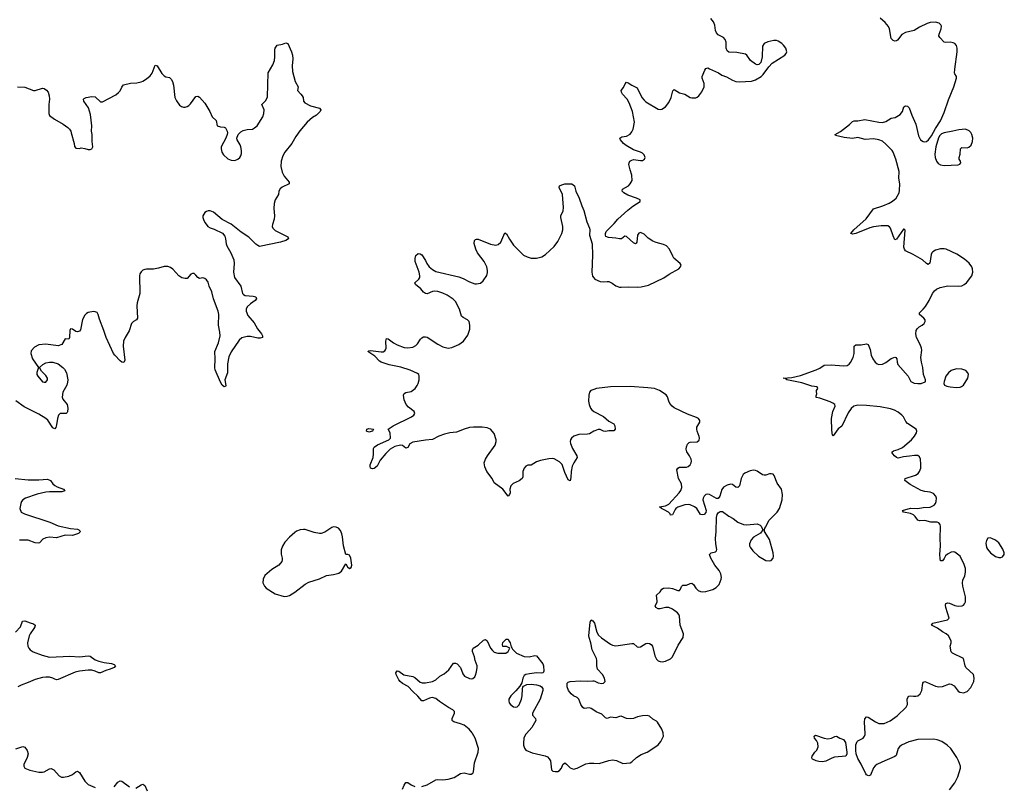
# Model space of a CAD drawing. Header units: inches. Extents: x 1835039 to 2027607, y 642849 to 774141.
# Tile 98 of 113: x 1973493 to 1984651, y 719402 to 728093. Entities that reach past the tile are written whole.
import ezdxf

# ---------------------------------------------------------------- set-up
doc = ezdxf.new("R2010")
doc.units = ezdxf.units.IN
doc.header["$MEASUREMENT"] = 0
for name, color, linetype in [('B9771', 7, 'Continuous'), ('B9772', 7, 'Continuous'), ('B9781', 7, 'Continuous'), ('B9782', 7, 'Continuous')]:
    doc.layers.add(name, color=color, linetype=linetype)

msp = doc.modelspace()

# ---------------------------------------------------------------- linework, layer by layer
at = {"layer": 'B9771', "color": 6, "elevation": 400}
for points in [[(1978050, 719399), (1978110, 719419), (1978210, 719476), (1978230, 719480), (1978290, 719477), (1978350, 719482), (1978416, 719504), (1978490, 719549), (1978530, 719555), (1978590, 719540), (1978610, 719540), (1978630, 719550), (1978635, 719565), (1978648, 719670), (1978688, 719790), (1978692, 719830), (1978654, 719950), (1978624, 720000)], [(1979235, 720000), (1979226, 719990), (1979207, 719950), (1979201, 719890), (1979204, 719870), (1979214, 719834), (1979230, 719812), (1979302, 719782), (1979448, 719748), (1979475, 719735), (1979495, 719715), (1979508, 719690), (1979520, 719590), (1979536, 719576), (1979562, 719570), (1979590, 719571), (1979610, 719582), (1979632, 719610), (1979650, 719648), (1979670, 719670), (1979690, 719655), (1979730, 719613), (1979770, 719598), (1979810, 719608), (1979910, 719659), (1979950, 719664), (1980000, 719663)], [(1973450, 719827), (1973530, 719855), (1973550, 719846), (1973578, 719810), (1973588, 719770), (1973578, 719730), (1973540, 719650), (1973539, 719630), (1973551, 719610), (1973607, 719587), (1973710, 719562), (1973750, 719561), (1973770, 719567), (1973830, 719601), (1973850, 719605), (1973880, 719590), (1973940, 719520), (1973968, 719508), (1973990, 719506), (1974050, 719519), (1974090, 719538), (1974130, 719567), (1974150, 719573), (1974170, 719559), (1974230, 719461), (1974270, 719424), (1974350, 719390)], [(1974564, 719396), (1974606, 719450), (1974630, 719464), (1974650, 719462), (1974737, 719397)], [(1974810, 719383), (1974870, 719420), (1974890, 719426), (1974910, 719413), (1974936, 719350)], [(1977831, 719370), (1977850, 719417), (1977870, 719446), (1977890, 719444), (1977930, 719419), (1977970, 719402)]]:
    msp.add_lwpolyline(points, dxfattribs=at)
at = {"layer": 'B9772', "color": 6, "elevation": 400}
for points in [[(1973470, 727330), (1973550, 727328), (1973650, 727289), (1973670, 727289), (1973750, 727315), (1973771, 727311), (1973795, 727295), (1973815, 727270), (1973828, 727228), (1973830, 727190), (1973823, 727130), (1973824, 727030), (1973830, 727005), (1973886, 726966), (1973986, 726910), (1974039, 726870), (1974058, 726850), (1974072, 726830), (1974078, 726810), (1974111, 726690), (1974114, 726654), (1974130, 726636), (1974170, 726631), (1974190, 726641), (1974230, 726634), (1974270, 726620), (1974290, 726622), (1974311, 726630), (1974322, 726650), (1974316, 726710), (1974315, 726790), (1974308, 726830), (1974310, 726890), (1974297, 727017), (1974274, 727094), (1974221, 727170), (1974215, 727190), (1974222, 727198), (1974246, 727210), (1974310, 727221), (1974350, 727217), (1974410, 727163), (1974430, 727163), (1974581, 727239), (1974614, 727266), (1974630, 727286), (1974651, 727329), (1974670, 727353), (1974748, 727372), (1974822, 727378), (1974870, 727388), (1974890, 727396), (1974930, 727423), (1974970, 727456), (1974994, 727486), (1975030, 727576), (1975050, 727568), (1975104, 727484), (1975130, 727455), (1975150, 727444), (1975190, 727436), (1975210, 727420), (1975225, 727390), (1975237, 727350), (1975250, 727210), (1975270, 727171), (1975305, 727125), (1975328, 727108), (1975350, 727102), (1975370, 727101), (1975390, 727107), (1975410, 727119), (1975430, 727139), (1975490, 727221), (1975510, 727227), (1975530, 727216), (1975590, 727148), (1975646, 727050), (1975673, 726990), (1975719, 726950), (1975731, 726891), (1975770, 726878), (1975810, 726876), (1975826, 726866), (1975843, 726830), (1975847, 726810), (1975844, 726790), (1975828, 726750), (1975775, 726650), (1975775, 726630), (1975784, 726590), (1975801, 726561), (1975850, 726515), (1975890, 726502), (1975930, 726498), (1975964, 726510), (1975987, 726530), (1975998, 726550), (1976005, 726575), (1976007, 726610), (1976001, 726650), (1975993, 726673), (1975957, 726730), (1975952, 726750), (1975970, 726790), (1976000, 726820), (1976025, 726835), (1976070, 726846), (1976130, 726853), (1976155, 726865), (1976184, 726890), (1976248, 726992), (1976260, 727030), (1976265, 727070), (1976237, 727130), (1976282, 727178), (1976302, 727218), (1976310, 727490), (1976361, 727579), (1976381, 727630), (1976386, 727670), (1976384, 727750), (1976389, 727771), (1976410, 727805), (1976470, 727816), (1976510, 727831), (1976530, 727822), (1976573, 727730), (1976585, 727690), (1976590, 727650), (1976581, 727570), (1976585, 727505), (1976614, 727390), (1976648, 727330), (1976641, 727290), (1976680, 727250), (1976693, 727230), (1976705, 727210), (1976711, 727170), (1976725, 727150), (1976790, 727115), (1976890, 727091), (1976907, 727070), (1976897, 727050), (1976858, 727010), (1976810, 726984), (1976749, 726931), (1976666, 726834), (1976622, 726770), (1976578, 726690), (1976496, 726590), (1976477, 726550), (1976458, 726490), (1976454, 726430), (1976466, 726366), (1976490, 726319), (1976545, 726250), (1976547, 726230), (1976466, 726194), (1976445, 726175), (1976430, 726150), (1976425, 726110), (1976389, 726050), (1976378, 726010), (1976372, 725952), (1976379, 725870), (1976378, 725830), (1976358, 725770), (1976356, 725750), (1976362, 725730), (1976390, 725701), (1976531, 725630), (1976538, 725610), (1976511, 725590), (1976450, 725572), (1976210, 725523), (1976190, 725532), (1976170, 725549), (1976089, 725629), (1976003, 725683), (1975890, 725773), (1975788, 725828), (1975690, 725910), (1975650, 725924), (1975630, 725925), (1975610, 725920), (1975590, 725908), (1975568, 725870), (1975568, 725850), (1975578, 725818), (1975594, 725790), (1975626, 725750), (1975650, 725733), (1975697, 725717), (1975790, 725672), (1975818, 725638), (1975827, 725610), (1975833, 725553), (1975841, 725530), (1975885, 725450), (1975920, 725370), (1975925, 725330), (1975917, 725230), (1975928, 725170), (1975998, 725070), (1976018, 724990), (1976030, 724976), (1976050, 724967), (1976140, 724960), (1976171, 724950), (1976175, 724930), (1976163, 724910), (1976107, 724873), (1976070, 724838), (1976059, 724810), (1976058, 724790), (1976079, 724739), (1976150, 724655), (1976189, 724590), (1976233, 724530), (1976243, 724510), (1976243, 724490), (1976219, 724481), (1976190, 724481), (1976110, 724501), (1976070, 724503), (1976012, 724488), (1975979, 724461), (1975890, 724327), (1975864, 724270), (1975847, 724190), (1975847, 724090), (1975816, 724010), (1975830, 723946), (1975824, 723936), (1975810, 723929), (1975789, 723950), (1975770, 723982), (1975710, 724124), (1975705, 724145), (1975709, 724249), (1975706, 724330), (1975746, 724430), (1975764, 724510), (1975763, 724550), (1975746, 724630), (1975749, 724750), (1975743, 724790), (1975690, 724930), (1975670, 725006), (1975642, 725070), (1975630, 725117), (1975610, 725144), (1975590, 725160), (1975570, 725167), (1975530, 725159), (1975510, 725170), (1975490, 725196), (1975470, 725214), (1975450, 725217), (1975432, 725208), (1975390, 725160), (1975370, 725157), (1975330, 725168), (1975297, 725190), (1975230, 725266), (1975203, 725283), (1975170, 725295), (1975130, 725296), (1975065, 725275), (1975010, 725264), (1974930, 725265), (1974910, 725261), (1974890, 725254), (1974870, 725235), (1974856, 725210), (1974852, 725190), (1974853, 724990), (1974824, 724884), (1974819, 724850), (1974829, 724710), (1974818, 724690), (1974784, 724670), (1974762, 724650), (1974735, 724565), (1974687, 724490), (1974669, 724450), (1974666, 724390), (1974686, 724234), (1974674, 724206), (1974650, 724210), (1974630, 724227), (1974570, 724290), (1974558, 724310), (1974472, 724490), (1974447, 724570), (1974398, 724698), (1974384, 724750), (1974370, 724773), (1974350, 724781), (1974330, 724784), (1974270, 724772), (1974250, 724763), (1974230, 724743), (1974206, 724694), (1974183, 724577), (1974170, 724560), (1974150, 724554), (1974130, 724559), (1974090, 724584), (1974070, 724589), (1974063, 724570), (1974059, 724490), (1974050, 724470), (1974007, 724473), (1973970, 724410), (1973930, 724397), (1973790, 724416), (1973710, 724407), (1973661, 724379), (1973623, 724337), (1973619, 724310), (1973639, 724250), (1973705, 724150), (1973687, 724093), (1973688, 724070), (1973699, 724050), (1973750, 723988), (1973770, 723982), (1973790, 723985), (1973807, 724010), (1973807, 724030), (1973790, 724060), (1973739, 724110), (1973718, 724150), (1973755, 724185), (1973790, 724203), (1973830, 724212), (1973870, 724210), (1973930, 724190), (1973983, 724150), (1974000, 724130), (1974022, 724090), (1974038, 724010), (1974036, 723984), (1974028, 723950), (1973983, 723870), (1973973, 723813), (1973981, 723790), (1974030, 723730), (1974038, 723690), (1974033, 723647), (1974030, 723639), (1974018, 723630), (1973953, 723627), (1973932, 723609), (1973920, 723570), (1973910, 723499), (1973901, 723470), (1973890, 723455), (1973870, 723466), (1973812, 723552), (1973790, 723570), (1973710, 723621), (1973543, 723703), (1973450, 723773)], [(1980000, 723427), (1979950, 723399), (1979926, 723394), (1979830, 723390), (1979773, 723370), (1979746, 723350), (1979734, 723330), (1979732, 723310), (1979736, 723290), (1979757, 723230), (1979806, 723150), (1979811, 723130), (1979772, 723070), (1979755, 723030), (1979742, 722970), (1979738, 722902), (1979730, 722865), (1979710, 722876), (1979670, 722961), (1979639, 723050), (1979610, 723080), (1979550, 723115), (1979530, 723120), (1979490, 723116), (1979394, 723094), (1979350, 723079), (1979290, 723044), (1979250, 723043), (1979230, 723032), (1979210, 723007), (1979194, 722970), (1979196, 722910), (1979186, 722890), (1979155, 722865), (1979084, 722836), (1979059, 722810), (1979049, 722770), (1979050, 722729), (1979044, 722710), (1979030, 722690), (1978968, 722770), (1978870, 722841), (1978846, 722890), (1978787, 722970), (1978764, 723024), (1978758, 723070), (1978770, 723110), (1978793, 723150), (1978880, 723270), (1978894, 723310), (1978893, 723330), (1978870, 723402), (1978830, 723450), (1978790, 723467), (1978735, 723475), (1978635, 723475), (1978590, 723469), (1978530, 723452), (1978443, 723417), (1978368, 723408), (1978306, 723394), (1978244, 723370), (1978170, 723332), (1978090, 723326), (1977950, 723302), (1977915, 723285), (1977890, 723243), (1977870, 723236), (1977830, 723265), (1977810, 723269), (1977745, 723255), (1977690, 723223), (1977644, 723176), (1977580, 723100), (1977545, 723030), (1977510, 723006), (1977490, 723002), (1977470, 723010), (1977463, 723030), (1977465, 723045), (1977499, 723130), (1977504, 723170), (1977502, 723230), (1977510, 723247), (1977547, 723273), (1977675, 723330), (1977696, 723350), (1977691, 723411), (1977668, 723450), (1977725, 723490), (1977932, 723590), (1977959, 723610), (1977970, 723630), (1977965, 723650), (1977901, 723701), (1977873, 723730), (1977850, 723782), (1977842, 723838), (1977850, 723856), (1977870, 723865), (1977930, 723876), (1977973, 723910), (1977996, 723944), (1978008, 723970), (1978019, 724010), (1978021, 724050), (1978015, 724070), (1978002, 724082), (1977920, 724120), (1977814, 724154), (1977681, 724181), (1977590, 724210), (1977570, 724223), (1977517, 724277), (1977438, 724330), (1977450, 724339), (1977470, 724344), (1977590, 724327), (1977611, 724329), (1977630, 724339), (1977640, 724350), (1977648, 724370), (1977643, 724450), (1977650, 724479), (1977670, 724473), (1977729, 724429), (1977770, 724406), (1977850, 724377), (1977890, 724371), (1977950, 724381), (1977982, 724398), (1978003, 724417), (1978034, 724470), (1978050, 724487), (1978070, 724498), (1978090, 724499), (1978110, 724493), (1978230, 724415), (1978290, 724384), (1978350, 724370), (1978390, 724375), (1978471, 724409), (1978524, 724450), (1978570, 724517), (1978594, 724586), (1978596, 724630), (1978585, 724670), (1978568, 724690), (1978517, 724717), (1978501, 724730), (1978476, 724810), (1978430, 724897), (1978405, 724925), (1978337, 724970), (1978287, 724993), (1978230, 725012), (1978190, 725015), (1978170, 725011), (1978110, 724986), (1978090, 724988), (1978070, 725003), (1978040, 725040), (1977979, 725090), (1977972, 725110), (1978016, 725150), (1978027, 725170), (1978028, 725190), (1978019, 725230), (1977976, 725350), (1977973, 725387), (1977982, 725418), (1978010, 725442), (1978030, 725440), (1978050, 725427), (1978090, 725363), (1978107, 725327), (1978132, 725292), (1978170, 725261), (1978210, 725240), (1978470, 725179), (1978519, 725159), (1978590, 725120), (1978650, 725099), (1978670, 725097), (1978716, 725104), (1978747, 725133), (1978786, 725194), (1978795, 725225), (1978796, 725250), (1978786, 725290), (1978758, 725350), (1978683, 725450), (1978662, 725490), (1978643, 725557), (1978647, 725590), (1978659, 725601), (1978670, 725605), (1978690, 725603), (1978830, 725548), (1978890, 725535), (1978916, 725544), (1978944, 725570), (1978990, 725676), (1979010, 725665), (1979044, 725604), (1979090, 725536), (1979204, 725424), (1979243, 725403), (1979291, 725389), (1979350, 725388), (1979410, 725406), (1979450, 725432), (1979550, 725523), (1979590, 725580), (1979637, 725670), (1979648, 725710), (1979650, 725750), (1979625, 725850), (1979626, 725870), (1979653, 725927), (1979655, 725965), (1979643, 726110), (1979605, 726190), (1979611, 726210), (1979638, 726222), (1979670, 726231), (1979730, 726233), (1979750, 726230), (1979779, 726210), (1979797, 726150), (1979835, 726070), (1979862, 725982), (1979886, 725930), (1979922, 725802), (1979951, 725730), (1979956, 725710), (1979950, 725650), (1979982, 725550), (1979984, 725424), (1979976, 725230), (1979986, 725186), (1980000, 725167)], [(1980000, 723900), (1979967, 723890), (1979950, 723871), (1979942, 723838), (1979940, 723770), (1979945, 723730), (1979960, 723690), (1979975, 723670), (1980000, 723650)], [(1973441, 722890), (1973590, 722878), (1973710, 722875), (1973810, 722884), (1973842, 722870), (1973869, 722830), (1973890, 722813), (1973918, 722798), (1973991, 722770), (1974004, 722750), (1973970, 722739), (1973830, 722741), (1973790, 722737), (1973690, 722714), (1973558, 722670), (1973529, 722650), (1973514, 722630), (1973506, 722610), (1973496, 722550), (1973511, 722510), (1973546, 722490), (1973836, 722396), (1973930, 722356), (1974070, 722325), (1974150, 722316), (1974164, 722310), (1974183, 722290), (1974158, 722270), (1974090, 722247), (1974010, 722250), (1973910, 722221), (1973830, 722225), (1973790, 722218), (1973757, 722203), (1973716, 722164), (1973702, 722158), (1973670, 722161), (1973590, 722191), (1973550, 722194), (1973490, 722191)], [(1973447, 721150), (1973501, 721210), (1973525, 721275), (1973550, 721280), (1973610, 721254), (1973650, 721244), (1973668, 721230), (1973664, 721210), (1973654, 721190), (1973611, 721130), (1973602, 721110), (1973582, 721030), (1973586, 720990), (1973595, 720970), (1973612, 720950), (1973647, 720927), (1973748, 720888), (1973830, 720868), (1974062, 720878), (1974170, 720871), (1974270, 720883), (1974290, 720879), (1974350, 720838), (1974390, 720821), (1974450, 720807), (1974535, 720795), (1974565, 720785), (1974579, 720770), (1974562, 720750), (1974519, 720730), (1974470, 720717), (1974410, 720689), (1974390, 720687), (1974349, 720709), (1974310, 720719), (1974270, 720719), (1974171, 720709), (1974123, 720697), (1973930, 720614), (1973910, 720611), (1973890, 720617), (1973870, 720630), (1973830, 720639), (1973790, 720641), (1973750, 720637), (1973670, 720614), (1973590, 720578), (1973510, 720548), (1973471, 720529)], [(1980000, 720912), (1979982, 720950), (1979967, 721030), (1979946, 721090), (1979943, 721110), (1979958, 721262), (1979969, 721291), (1979990, 721279), (1980000, 721263)], [(1978624, 720000), (1978619, 720010), (1978585, 720050), (1978530, 720096), (1978490, 720112), (1978412, 720132), (1978400, 720140), (1978393, 720150), (1978394, 720170), (1978421, 720230), (1978420, 720250), (1978401, 720270), (1978354, 720294), (1978250, 720364), (1978210, 720398), (1978169, 720411), (1978137, 720403), (1978070, 720370), (1978050, 720371), (1978006, 720426), (1977950, 720476), (1977895, 720535), (1977830, 720569), (1977804, 720590), (1977788, 720610), (1977760, 720670), (1977756, 720690), (1977770, 720710), (1977790, 720707), (1977848, 720668), (1977950, 720648), (1977970, 720636), (1978030, 720584), (1978056, 720576), (1978090, 720575), (1978170, 720590), (1978209, 720610), (1978255, 720650), (1978302, 720678), (1978356, 720724), (1978410, 720798), (1978430, 720800), (1978452, 720790), (1978489, 720750), (1978516, 720676), (1978535, 720650), (1978590, 720623), (1978610, 720620), (1978630, 720625), (1978650, 720642), (1978659, 720661), (1978670, 720699), (1978677, 720750), (1978676, 720770), (1978655, 720830), (1978649, 720870), (1978626, 720930), (1978624, 720950), (1978632, 720968), (1978690, 721002), (1978750, 721060), (1978770, 721066), (1978790, 721051), (1978830, 720970), (1978850, 720941), (1978870, 720923), (1978910, 720910), (1979002, 720910), (1979029, 720930), (1979046, 720970), (1979008, 720988), (1978970, 720988), (1978964, 721010), (1978970, 721032), (1979006, 721070), (1979030, 721072), (1979038, 721050), (1979053, 721030), (1979062, 720982), (1979070, 720974), (1979076, 720956), (1979123, 720910), (1979210, 720874), (1979268, 720871), (1979330, 720884), (1979350, 720882), (1979420, 720790), (1979429, 720769), (1979432, 720708), (1979426, 720690), (1979410, 720686), (1979350, 720690), (1979270, 720678), (1979230, 720671), (1979210, 720657), (1979195, 720630), (1979183, 720577), (1979162, 720538), (1979116, 720484), (1979058, 720430), (1979038, 720390), (1979036, 720370), (1979041, 720350), (1979055, 720330), (1979090, 720304), (1979110, 720300), (1979130, 720304), (1979153, 720327), (1979179, 720390), (1979187, 720430), (1979191, 720509), (1979195, 720525), (1979203, 720537), (1979242, 720558), (1979290, 720560), (1979350, 720551), (1979390, 720540), (1979408, 720530), (1979422, 720510), (1979422, 720490), (1979390, 720389), (1979304, 720230), (1979303, 720210), (1979339, 720170), (1979342, 720150), (1979297, 720070), (1979235, 720000)], [(1980000, 720266), (1979970, 720286), (1979950, 720291), (1979890, 720286), (1979875, 720295), (1979854, 720330), (1979831, 720391), (1979811, 720410), (1979770, 720429), (1979743, 720450), (1979712, 720490), (1979696, 720530), (1979699, 720570), (1979710, 720584), (1979730, 720590), (1979850, 720600), (1979930, 720596), (1979990, 720600), (1980000, 720597)]]:
    msp.add_lwpolyline(points, dxfattribs=at)
at = {"layer": 'B9772', "color": 6}
for points, elevation in [([(1977450, 723418), (1977425, 723430), (1977426, 723450), (1977450, 723460), (1977504, 723450), (1977490, 723429)], 400), ([(1977050, 722342), (1977030, 722335), (1976950, 722283), (1976911, 722269), (1976890, 722267), (1976830, 722278), (1976730, 722312), (1976710, 722315), (1976670, 722310), (1976630, 722294), (1976610, 722280), (1976550, 722226), (1976498, 722170), (1976470, 722124), (1976456, 722084), (1976455, 722035), (1976469, 721990), (1976469, 721970), (1976463, 721950), (1976430, 721910), (1976350, 721861), (1976270, 721791), (1976251, 721750), (1976248, 721710), (1976266, 721670), (1976285, 721650), (1976390, 721584), (1976490, 721554), (1976523, 721557), (1976550, 721567), (1976610, 721604), (1976727, 721693), (1976770, 721717), (1976890, 721753), (1976970, 721792), (1977050, 721802), (1977110, 721818), (1977139, 721841), (1977190, 721923), (1977207, 721890), (1977230, 721870), (1977250, 721882), (1977258, 721910), (1977246, 721990), (1977230, 722022), (1977210, 722029), (1977190, 722029), (1977161, 722130), (1977151, 722230), (1977144, 722264), (1977130, 722301), (1977107, 722327), (1977081, 722341)], 500)]:
    msp.add_lwpolyline(points, close=True, dxfattribs=dict(at, elevation=elevation))
at = {"layer": 'B9781', "color": 6}
for points, elevation in [([(1980000, 719663), (1980059, 719661), (1980170, 719695), (1980210, 719702), (1980255, 719695), (1980330, 719662), (1980370, 719663), (1980410, 719670), (1980430, 719679), (1980483, 719730), (1980536, 719764), (1980604, 719790), (1980633, 719807), (1980727, 719873), (1980760, 719910), (1980788, 719970), (1980786, 720000)], 400), ([(1984030, 719363), (1984090, 719442), (1984125, 719510), (1984154, 719610), (1984154, 719630), (1984133, 719690), (1984114, 719730), (1984047, 719830), (1984005, 719870), (1983942, 719910), (1983890, 719929), (1983850, 719936), (1983670, 719933), (1983570, 719908), (1983488, 719870), (1983463, 719850), (1983449, 719830), (1983424, 719750), (1983410, 719740), (1983262, 719678), (1983208, 719650), (1983186, 719634), (1983168, 719612), (1983135, 719530), (1983117, 719523), (1983104, 719524), (1983090, 719533), (1983083, 719543), (1983030, 719654), (1982990, 719716), (1982971, 719770), (1982967, 719810), (1982969, 719871), (1982983, 719910), (1982990, 719919), (1983051, 719949), (1983068, 719970), (1983076, 719990), (1983075, 720000)], 300)]:
    msp.add_lwpolyline(points, dxfattribs=dict(at, elevation=elevation))
at = {"layer": 'B9781', "color": 6, "elevation": 300}
msp.add_lwpolyline([(1982650, 719940), (1982693, 719947), (1982730, 719966), (1982750, 719970), (1982788, 719948), (1982830, 719932), (1982850, 719901), (1982866, 719790), (1982865, 719770), (1982854, 719746), (1982728, 719732), (1982698, 719722), (1982630, 719686), (1982590, 719679), (1982550, 719683), (1982519, 719690), (1982477, 719710), (1982475, 719715), (1982469, 719730), (1982475, 719745), (1982505, 719790), (1982527, 719813), (1982542, 719850), (1982537, 719890), (1982522, 719922), (1982501, 719950), (1982495, 719970), (1982510, 719982), (1982609, 719949)], close=True, dxfattribs=at)
at = {"layer": 'B9782', "color": 6}
for points, elevation in [([(1980000, 725167), (1980010, 725153), (1980070, 725123), (1980110, 725120), (1980150, 725126), (1980170, 725124), (1980206, 725106), (1980250, 725076), (1980290, 725062), (1980310, 725059), (1980390, 725065), (1980490, 725060), (1980536, 725064), (1980618, 725082), (1980793, 725167), (1980852, 725208), (1980961, 725270), (1980983, 725290), (1980989, 725310), (1980979, 725330), (1980908, 725388), (1980893, 725413), (1980857, 725490), (1980823, 725530), (1980790, 725546), (1980707, 725567), (1980670, 725582), (1980617, 725617), (1980570, 725660), (1980530, 725680), (1980510, 725672), (1980496, 725650), (1980488, 725572), (1980481, 725559), (1980470, 725553), (1980450, 725564), (1980370, 725636), (1980350, 725638), (1980312, 725609), (1980292, 725608), (1980250, 725617), (1980165, 725625), (1980136, 725636), (1980130, 725650), (1980130, 725670), (1980140, 725690), (1980230, 725781), (1980271, 725830), (1980386, 725934), (1980442, 725978), (1980524, 726030), (1980525, 726050), (1980484, 726070), (1980385, 726105), (1980340, 726130), (1980321, 726150), (1980326, 726170), (1980392, 726210), (1980413, 726230), (1980433, 726270), (1980430, 726330), (1980410, 726390), (1980398, 726450), (1980399, 726470), (1980409, 726490), (1980430, 726502), (1980450, 726506), (1980530, 726496), (1980550, 726498), (1980572, 726510), (1980582, 726530), (1980570, 726561), (1980550, 726578), (1980529, 726590), (1980450, 726617), (1980365, 726665), (1980337, 726690), (1980303, 726730), (1980293, 726750), (1980316, 726764), (1980370, 726773), (1980410, 726795), (1980430, 726820), (1980444, 726850), (1980460, 726930), (1980439, 727050), (1980399, 727150), (1980377, 727190), (1980324, 727250), (1980312, 727270), (1980311, 727290), (1980336, 727324), (1980355, 727365), (1980370, 727385), (1980390, 727378), (1980431, 727351), (1980490, 727320), (1980545, 727210), (1980570, 727179), (1980590, 727162), (1980730, 727079), (1980750, 727076), (1980770, 727080), (1980810, 727105), (1980850, 727152), (1980876, 727210), (1980893, 727287), (1980910, 727300), (1980970, 727264), (1981030, 727247), (1981090, 727212), (1981110, 727206), (1981154, 727206), (1981170, 727213), (1981190, 727229), (1981225, 727275), (1981248, 727330), (1981250, 727370), (1981227, 727430), (1981227, 727450), (1981258, 727522), (1981270, 727541), (1981290, 727545), (1981310, 727537), (1981411, 727491), (1981450, 727464), (1981503, 727443), (1981570, 727407), (1981610, 727393), (1981650, 727387), (1981786, 727394), (1981830, 727410), (1981896, 727450), (1981918, 727470), (1981982, 727558), (1982022, 727598), (1982165, 727690), (1982181, 727710), (1982185, 727730), (1982174, 727770), (1982150, 727804), (1982130, 727823), (1982090, 727848), (1982070, 727856), (1982038, 727858), (1981970, 727843), (1981930, 727824), (1981910, 727793), (1981909, 727670), (1981891, 727609), (1981870, 727583), (1981850, 727581), (1981830, 727587), (1981775, 727630), (1981732, 727692), (1981720, 727700), (1981620, 727720), (1981530, 727725), (1981510, 727740), (1981498, 727770), (1981498, 727838), (1981489, 727869), (1981468, 727890), (1981410, 727921), (1981390, 727942), (1981378, 727970), (1981370, 728030), (1981355, 728070), (1981327, 728107)], 400), ([(1983075, 720000), (1983068, 720128), (1983072, 720168), (1983089, 720191), (1983110, 720188), (1983190, 720133), (1983230, 720116), (1983250, 720113), (1983290, 720115), (1983357, 720143), (1983438, 720202), (1983539, 720301), (1983553, 720330), (1983552, 720390), (1983558, 720410), (1983570, 720425), (1983590, 720428), (1983623, 720423), (1983650, 720425), (1983670, 720430), (1983696, 720450), (1983717, 720490), (1983729, 720571), (1983736, 720584), (1983750, 720589), (1983770, 720584), (1983870, 720539), (1983910, 720529), (1983950, 720534), (1984030, 720565), (1984050, 720562), (1984082, 720542), (1984130, 720482), (1984148, 720468), (1984190, 720463), (1984230, 720476), (1984270, 720522), (1984304, 720590), (1984310, 720630), (1984301, 720670), (1984217, 720750), (1984207, 720770), (1984190, 720850), (1984063, 720910), (1984048, 720928), (1984038, 720990), (1984049, 721030), (1984049, 721050), (1984019, 721110), (1983994, 721130), (1983950, 721153), (1983896, 721196), (1983826, 721230), (1983843, 721250), (1984009, 721290), (1984028, 721310), (1983990, 721430), (1983986, 721454), (1983990, 721474), (1984010, 721483), (1984030, 721479), (1984090, 721451), (1984130, 721444), (1984172, 721448), (1984190, 721457), (1984201, 721470), (1984210, 721495), (1984213, 721550), (1984181, 721670), (1984176, 721710), (1984181, 721739), (1984205, 721790), (1984213, 721830), (1984210, 721870), (1984196, 721916), (1984150, 722011), (1984107, 722047), (1984090, 722058), (1984070, 722062), (1984050, 722058), (1984006, 722034), (1983986, 722014), (1983970, 721983), (1983950, 721958), (1983930, 721959), (1983923, 721983), (1983921, 722030), (1983930, 722130), (1983923, 722210), (1983929, 722349), (1983925, 722370), (1983911, 722390), (1983890, 722395), (1983818, 722398), (1983750, 722414), (1983690, 722412), (1983670, 722420), (1983642, 722462), (1983621, 722481), (1983590, 722495), (1983507, 722510), (1983496, 722530), (1983590, 722554), (1983670, 722550), (1983730, 722564), (1983810, 722568), (1983855, 722590), (1983873, 722610), (1983879, 722630), (1983881, 722670), (1983876, 722690), (1983850, 722720), (1983810, 722737), (1983750, 722744), (1983710, 722755), (1983584, 722824), (1983525, 722870), (1983529, 722891), (1983643, 722930), (1983675, 722950), (1983689, 722970), (1983704, 723010), (1983707, 723050), (1983703, 723110), (1983690, 723137), (1983670, 723151), (1983633, 723153), (1983576, 723144), (1983510, 723139), (1983450, 723124), (1983430, 723130), (1983407, 723150), (1983387, 723170), (1983378, 723190), (1983395, 723205), (1983450, 723220), (1983498, 723242), (1983601, 723330), (1983635, 723370), (1983658, 723410), (1983660, 723430), (1983651, 723450), (1983555, 723515), (1983537, 723537), (1983508, 723590), (1983490, 723610), (1983450, 723644), (1983408, 723668), (1983363, 723683), (1983244, 723704), (1983090, 723721), (1982990, 723724), (1982947, 723713), (1982914, 723686), (1982883, 723637), (1982810, 723485), (1982770, 723454), (1982710, 723377), (1982704, 723384), (1982698, 723438), (1982691, 723570), (1982709, 723650), (1982733, 723710), (1982731, 723731), (1982707, 723747), (1982679, 723759), (1982561, 723801), (1982521, 723810), (1982519, 723830), (1982525, 723850), (1982522, 723878), (1982524, 723890), (1982537, 723910), (1982529, 723930), (1982470, 723939), (1982355, 723975), (1982186, 724010), (1982166, 724026), (1982145, 724030), (1982242, 724038), (1982340, 724060), (1982518, 724122), (1982559, 724141), (1982610, 724176), (1982690, 724181), (1982830, 724170), (1982870, 724174), (1982893, 724187), (1982910, 724205), (1982937, 724263), (1982949, 724310), (1982950, 724393), (1982970, 724405), (1983030, 724405), (1983090, 724420), (1983110, 724411), (1983130, 724354), (1983143, 724290), (1983160, 724250), (1983187, 724210), (1983210, 724190), (1983230, 724183), (1983270, 724186), (1983310, 724207), (1983370, 724252), (1983410, 724266), (1983423, 724263), (1983435, 724250), (1983438, 724210), (1983445, 724185), (1983560, 724050), (1983592, 723990), (1983630, 723971), (1983670, 723967), (1983710, 723970), (1983754, 723986), (1983758, 723990), (1983758, 724010), (1983734, 724070), (1983728, 724150), (1983713, 724210), (1983705, 724265), (1983715, 724345), (1983714, 724370), (1983699, 724410), (1983658, 724490), (1983649, 724530), (1983652, 724568), (1983664, 724590), (1983688, 724612), (1983719, 724630), (1983742, 724650), (1983754, 724670), (1983753, 724690), (1983740, 724710), (1983689, 724750), (1983689, 724770), (1983730, 724810), (1983757, 724843), (1983799, 724910), (1983838, 724990), (1983861, 725019), (1983882, 725038), (1983924, 725056), (1984010, 725075), (1984130, 725070), (1984170, 725077), (1984198, 725090), (1984224, 725110), (1984282, 725190), (1984293, 725230), (1984292, 725270), (1984283, 725290), (1984252, 725332), (1984199, 725379), (1984115, 725435), (1983992, 725492), (1983970, 725496), (1983930, 725494), (1983870, 725479), (1983840, 725460), (1983830, 725450), (1983823, 725430), (1983807, 725333), (1983790, 725318), (1983770, 725327), (1983725, 725370), (1983618, 725430), (1983530, 725472), (1983519, 725490), (1983514, 725514), (1983527, 725707), (1983517, 725717), (1983510, 725718), (1983430, 725604), (1983410, 725598), (1983390, 725641), (1983363, 725730), (1983350, 725745), (1983330, 725754), (1983256, 725756), (1983170, 725745), (1983127, 725733), (1982967, 725670), (1982930, 725663), (1982913, 725670), (1982947, 725710), (1983085, 725835), (1983170, 725950), (1983276, 725984), (1983347, 726013), (1983385, 726035), (1983425, 726070), (1983459, 726130), (1983465, 726155), (1983467, 726230), (1983456, 726296), (1983460, 726370), (1983422, 726510), (1983391, 726591), (1983380, 726610), (1983310, 726681), (1983270, 726714), (1983231, 726731), (1983170, 726743), (1983075, 726735), (1982990, 726758), (1982930, 726746), (1982837, 726757), (1982740, 726780), (1982733, 726790), (1982795, 726825), (1982897, 726903), (1982930, 726940), (1982950, 726946), (1982990, 726945), (1983070, 726960), (1983231, 726929), (1983270, 726927), (1983310, 726937), (1983370, 726977), (1983416, 726984), (1983470, 727016), (1983499, 727050), (1983514, 727106), (1983530, 727116), (1983553, 727113), (1983574, 727094), (1983602, 727010), (1983647, 726907), (1983677, 726777), (1983702, 726730), (1983730, 726713), (1983750, 726708), (1983770, 726713), (1983791, 726729), (1983825, 726775), (1983870, 726860), (1983930, 726945), (1983970, 727042), (1984017, 727183), (1984081, 727330), (1984109, 727429), (1984109, 727450), (1984090, 727478), (1984088, 727488), (1984090, 727530), (1984116, 727730), (1984117, 727770), (1984110, 727800), (1984090, 727821), (1984070, 727831), (1984036, 727836), (1983990, 727833), (1983970, 727839), (1983919, 727890), (1983911, 727910), (1983914, 727930), (1983937, 727990), (1983938, 728018), (1983933, 728033), (1983913, 728053), (1983870, 728063), (1983810, 728060), (1983776, 728050), (1983690, 728007), (1983630, 727970), (1983530, 727947), (1983490, 727923), (1983441, 727859), (1983430, 727851), (1983410, 727850), (1983390, 727858), (1983370, 727878), (1983349, 727989), (1983337, 728017), (1983302, 728062), (1983243, 728110)], 300), ([(1980000, 721263), (1980008, 721250), (1980034, 721150), (1980054, 721114), (1980086, 721086), (1980190, 721012), (1980210, 721002), (1980250, 720996), (1980430, 721023), (1980450, 721020), (1980490, 720985), (1980510, 720979), (1980530, 720984), (1980590, 721020), (1980610, 721024), (1980630, 721021), (1980651, 721011), (1980664, 720990), (1980690, 720881), (1980710, 720843), (1980730, 720826), (1980750, 720816), (1980773, 720813), (1980810, 720820), (1980870, 720846), (1980891, 720869), (1980956, 721004), (1981012, 721090), (1981014, 721130), (1980977, 721230), (1980972, 721330), (1980964, 721350), (1980948, 721370), (1980890, 721410), (1980850, 721429), (1980810, 721431), (1980750, 721415), (1980730, 721416), (1980703, 721430), (1980695, 721450), (1980716, 721490), (1980717, 721503), (1980709, 721571), (1980750, 721606), (1980770, 721639), (1980790, 721650), (1980850, 721654), (1980890, 721646), (1980950, 721623), (1980970, 721624), (1980982, 721638), (1980994, 721666), (1981010, 721684), (1981050, 721681), (1981090, 721703), (1981110, 721705), (1981130, 721690), (1981155, 721650), (1981183, 721623), (1981210, 721610), (1981230, 721607), (1981270, 721610), (1981347, 721633), (1981385, 721655), (1981420, 721690), (1981443, 721750), (1981445, 721770), (1981440, 721810), (1981420, 721850), (1981370, 721910), (1981324, 721990), (1981310, 722030), (1981330, 722048), (1981378, 722062), (1981388, 722070), (1981393, 722087), (1981381, 722150), (1981378, 722210), (1981386, 722290), (1981389, 722451), (1981397, 722483), (1981410, 722504), (1981430, 722519), (1981457, 722517), (1981530, 722463), (1981580, 722440), (1981630, 722397), (1981694, 722370), (1981734, 722366), (1981850, 722376), (1981883, 722363), (1981896, 722350), (1981914, 722310), (1981887, 722273), (1981810, 722227), (1981782, 722198), (1981762, 722150), (1981763, 722130), (1981770, 722114), (1981802, 722070), (1981866, 722010), (1981950, 721964), (1981990, 721959), (1982010, 721964), (1982030, 721987), (1982036, 722010), (1982032, 722050), (1981990, 722201), (1981940, 722280), (1981935, 722290), (1981935, 722310), (1981939, 722330), (1981950, 722345), (1981983, 722417), (1982076, 722510), (1982103, 722550), (1982133, 722650), (1982139, 722710), (1982128, 722770), (1982078, 722838), (1982044, 722924), (1982030, 722941), (1982010, 722945), (1981990, 722944), (1981950, 722930), (1981930, 722929), (1981910, 722935), (1981850, 722976), (1981830, 722984), (1981810, 722988), (1981770, 722980), (1981710, 722954), (1981690, 722936), (1981670, 722890), (1981650, 722810), (1981631, 722789), (1981610, 722795), (1981570, 722823), (1981550, 722828), (1981510, 722817), (1981470, 722792), (1981450, 722766), (1981428, 722692), (1981410, 722664), (1981390, 722664), (1981310, 722711), (1981290, 722714), (1981270, 722709), (1981248, 722690), (1981237, 722670), (1981233, 722650), (1981273, 722530), (1981270, 722507), (1981250, 722484), (1981230, 722479), (1981210, 722485), (1981166, 722550), (1981141, 722570), (1981090, 722593), (1981070, 722596), (1981030, 722592), (1980950, 722565), (1980929, 722551), (1980921, 722539), (1980890, 722480), (1980870, 722476), (1980864, 722490), (1980845, 722510), (1980798, 722538), (1980766, 722550), (1980742, 722570), (1980810, 722582), (1980850, 722602), (1980968, 722730), (1980985, 722755), (1980996, 722790), (1980993, 722830), (1980958, 722890), (1980942, 722990), (1980951, 723009), (1980970, 723019), (1981050, 723021), (1981070, 723029), (1981090, 723048), (1981103, 723070), (1981107, 723090), (1981104, 723110), (1981085, 723150), (1981054, 723194), (1981046, 723226), (1981048, 723250), (1981060, 723280), (1981080, 723300), (1981090, 723305), (1981170, 723308), (1981192, 723328), (1981197, 723350), (1981193, 723367), (1981169, 723429), (1981165, 723450), (1981168, 723472), (1981201, 723530), (1981201, 723550), (1981186, 723570), (1981164, 723584), (1981060, 723620), (1980910, 723693), (1980887, 723710), (1980861, 723741), (1980849, 723769), (1980836, 723816), (1980821, 723841), (1980745, 723890), (1980687, 723910), (1980610, 723921), (1980410, 723933), (1980190, 723930), (1980030, 723910), (1980000, 723900)], 400), ([(1980000, 723650), (1980000, 723650), (1980110, 723595), (1980170, 723543), (1980228, 723510), (1980238, 723490), (1980241, 723450), (1980227, 723433), (1980170, 723431), (1980130, 723423), (1980110, 723427), (1980070, 723446), (1980050, 723448), (1980010, 723433), (1980000, 723427)], 400), ([(1980000, 720597), (1980010, 720595), (1980050, 720574), (1980090, 720568), (1980110, 720572), (1980127, 720590), (1980119, 720630), (1980099, 720670), (1980041, 720730), (1980033, 720770), (1980034, 720830), (1980029, 720850), (1980000, 720912)], 400), ([(1980786, 720000), (1980785, 720010), (1980771, 720050), (1980721, 720130), (1980710, 720142), (1980670, 720162), (1980630, 720198), (1980605, 720205), (1980550, 720203), (1980496, 720190), (1980448, 720172), (1980410, 720167), (1980370, 720170), (1980310, 720196), (1980290, 720195), (1980250, 720180), (1980190, 720186), (1980150, 720173), (1980130, 720180), (1980090, 720222), (1980027, 720247), (1980000, 720266)], 400)]:
    msp.add_lwpolyline(points, dxfattribs=dict(at, elevation=elevation))
at = {"layer": 'B9782', "color": 6, "elevation": 300}
for points in [[(1984210, 726850), (1984136, 726844), (1984067, 726827), (1983969, 726811), (1983940, 726800), (1983920, 726780), (1983906, 726754), (1983875, 726650), (1983864, 726570), (1983868, 726530), (1983881, 726490), (1983902, 726462), (1983928, 726448), (1983970, 726440), (1984130, 726446), (1984146, 726454), (1984158, 726470), (1984153, 726490), (1984141, 726510), (1984138, 726530), (1984150, 726570), (1984154, 726630), (1984170, 726644), (1984230, 726640), (1984250, 726647), (1984274, 726670), (1984291, 726710), (1984295, 726750), (1984285, 726790), (1984272, 726812), (1984252, 726832)], [(1984110, 724134), (1984050, 724117), (1984019, 724090), (1983990, 724050), (1983969, 723990), (1983967, 723970), (1983974, 723950), (1983999, 723939), (1984039, 723930), (1984110, 723924), (1984150, 723928), (1984166, 723934), (1984187, 723950), (1984239, 724030), (1984246, 724070), (1984239, 724090), (1984215, 724115), (1984170, 724132)], [(1984490, 722219), (1984466, 722214), (1984448, 722190), (1984442, 722158), (1984450, 722111), (1984461, 722090), (1984495, 722050), (1984550, 722009), (1984590, 721996), (1984610, 721996), (1984630, 722004), (1984650, 722030), (1984651, 722050), (1984635, 722090), (1984590, 722162), (1984550, 722191), (1984510, 722212)]]:
    msp.add_lwpolyline(points, close=True, dxfattribs=at)

doc.saveas('drawing.dxf')
